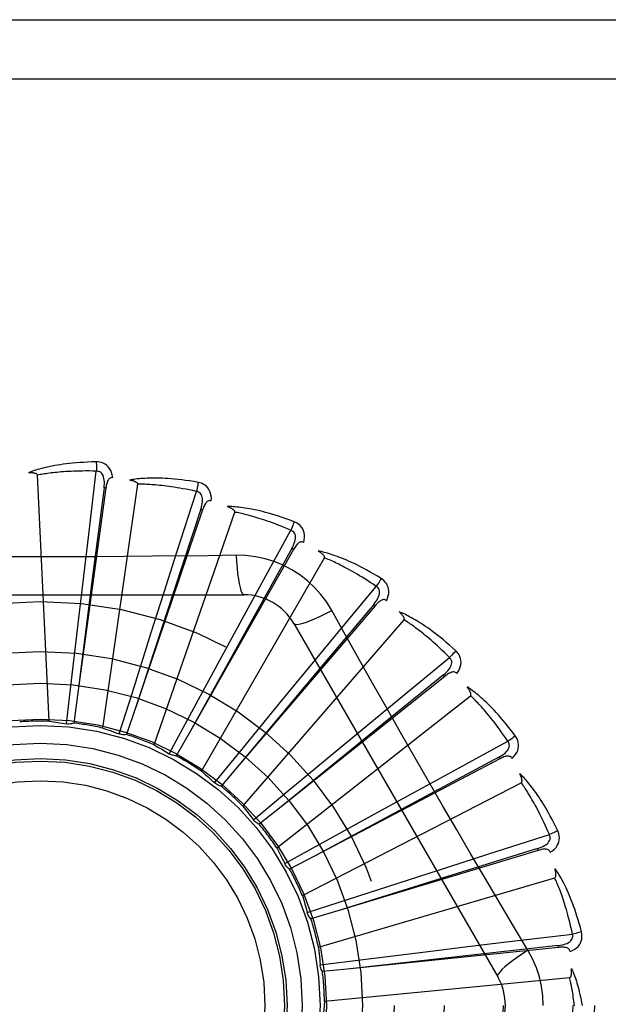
# Model space of a CAD drawing. Header units: inches. Extents: x 0 to 193, y 0 to 125.
# Tile 137 of 256: x 31.766 to 32.064, y 69.541 to 70.041. Entities that reach past the tile are written whole.
import ezdxf

# ---------------------------------------------------------------- set-up
doc = ezdxf.new("R2010")
doc.units = ezdxf.units.IN
doc.header["$LTSCALE"] = 10.6359875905
doc.header["$MEASUREMENT"] = 0
doc.linetypes.add('HIDDEN', pattern=[0.2, 0.1, -0.1])
doc.layers.add('LEFTHAND_DOOR_ASSEMBLY', color=7, linetype='CONTINUOUS')

msp = doc.modelspace()

# ---------------------------------------------------------------- linework, layer by layer
at = {"layer": 'LEFTHAND_DOOR_ASSEMBLY', "color": 8, "linetype": 'HIDDEN'}
for p, q in [((31.1976193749, 70.0406503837), (32.2596193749, 70.0406503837)), ((31.1676193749, 70.0106503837), (32.2596193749, 70.0106503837)), ((31.7806943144, 69.68482899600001), (31.7747480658, 69.8096560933)), ((31.800745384, 69.7796313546), (31.8046223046, 69.8116939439)), ((31.8078976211, 69.6813576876), (31.8256825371, 69.80505449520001)), ((31.8094742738, 69.80313223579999), (31.7951018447, 69.6980178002)), ((31.808523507, 69.8032621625), (31.8030997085, 69.7609730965)), ((31.8094743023, 69.8031324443), (31.808523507, 69.8032621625)), ((31.845527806, 69.77065215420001), (31.8554025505, 69.8014016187)), ((31.8585465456, 69.7920764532), (31.8245407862, 69.69158151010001)), ((31.8339523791, 69.6728008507), (31.8748256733, 69.7908964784)), ((31.8576375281, 69.79238390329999), (31.8443084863, 69.75188551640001)), ((31.8585465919, 69.79207659), (31.8576375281, 69.79238390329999)), ((31.7982206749, 69.7584925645), (31.800745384, 69.7796313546)), ((31.8878016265, 69.7533600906), (31.9033172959, 69.7816850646)), ((31.8390481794, 69.75037317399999), (31.845527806, 69.77065215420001)), ((31.9046396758, 69.771933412), (31.8522296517, 69.6796901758)), ((31.8755779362, 69.7690046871), (31.8614091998, 69.7687952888)), ((31.9038052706, 69.77240733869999), (31.8830527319, 69.7351633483)), ((31.9046397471, 69.7719335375), (31.9038052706, 69.77240733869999)), ((31.8579169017, 69.6594677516), (31.9204013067, 69.7676939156)), ((31.8030997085, 69.7609730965), (31.7950945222, 69.6979603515)), ((31.7956986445, 69.7371140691), (31.7982206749, 69.7584925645)), ((31.6726774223, 69.74898377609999), (31.8795613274, 69.74898377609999)), ((31.8443084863, 69.75188551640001), (31.8245227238, 69.6915264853)), ((31.8325258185, 69.7298583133), (31.8390481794, 69.75037317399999)), ((31.877601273, 69.7346738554), (31.8878016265, 69.7533600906)), ((31.9260389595, 69.728380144), (31.9466347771, 69.753256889)), ((31.9453581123, 69.74405447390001), (31.9179321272, 69.7114109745)), ((31.9460878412, 69.74343130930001), (31.9453581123, 69.74405447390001)), ((31.9460877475, 69.7434311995), (31.8771676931, 69.6627735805)), ((31.7920125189, 69.7054612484), (31.7956986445, 69.7371140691)), ((31.8830527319, 69.7351633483), (31.8522015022, 69.67963956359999)), ((31.8673143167, 69.71576408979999), (31.877601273, 69.7346738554)), ((31.8789250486, 69.6418402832), (31.9607622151, 69.7362854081)), ((31.9048204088, 69.73440043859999), (32.0082623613, 69.5552337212)), ((31.8229159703, 69.6994751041), (31.8325258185, 69.7298583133)), ((31.9124865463, 69.711962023), (31.9260389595, 69.728380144)), ((31.8521280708, 69.6877486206), (31.8673143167, 69.71576408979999)), ((31.958857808, 69.6966151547), (31.9837893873, 69.7171445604)), ((31.9179321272, 69.7114109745), (31.8771304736, 69.6627292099)), ((31.8988067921, 69.6953408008), (31.9124865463, 69.711962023)), ((31.7894911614, 69.6835138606), (31.7920125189, 69.7054612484)), ((31.9813927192, 69.70759996), (31.8984535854, 69.6414431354)), ((31.9807942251, 69.7083500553), (31.9476860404, 69.6814868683)), ((31.9813928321, 69.70760005), (31.9807942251, 69.7083500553)), ((31.8162866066, 69.6784015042), (31.8229159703, 69.6994751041)), ((31.7951018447, 69.6980178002), (31.7931500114, 69.683892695)), ((31.878593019, 69.6707056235), (31.8988067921, 69.6953408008)), ((31.8962175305, 69.6205555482), (31.9944496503, 69.6978061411)), ((31.9424431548, 69.6830585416), (31.958857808, 69.6966151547)), ((31.8245407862, 69.69158151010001), (31.8199510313, 69.6780810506)), ((31.8416303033, 69.6683104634), (31.8521280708, 69.6877486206)), ((31.8522296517, 69.6796901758), (31.8451678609, 69.6673023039)), ((31.9476860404, 69.6814868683), (31.8984086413, 69.6414066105)), ((31.9258650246, 69.6693265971), (31.9424431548, 69.6830585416)), ((31.9850720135, 69.6592131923), (32.0134382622, 69.6746532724)), ((31.8646062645, 69.6536054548), (31.878593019, 69.6707056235)), ((31.9013543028, 69.6489620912), (31.9258650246, 69.6693265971)), ((32.0092785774, 69.6657347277), (31.9153180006, 69.6164697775)), ((32.0088328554, 69.6665845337), (31.9712390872, 69.6464725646)), ((32.0092787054, 69.6657347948), (32.0088328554, 69.6665845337)), ((31.8771676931, 69.6627735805), (31.8678890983, 69.6519460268)), ((31.9663883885, 69.6490080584), (31.9850720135, 69.6592131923)), ((31.8843840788, 69.6348179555), (31.9013543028, 69.6489620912)), ((31.9091693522, 69.5963828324), (32.0202460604, 69.6536468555)), ((31.9475110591, 69.63866169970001), (31.9663883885, 69.6490080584)), ((31.9712390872, 69.6464725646), (31.9152669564, 69.6164424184)), ((31.8984535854, 69.6414431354), (31.8872935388, 69.6325672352)), ((31.9195892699, 69.6233038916), (31.9475110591, 69.63866169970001)), ((32.0037341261, 69.617526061), (32.0345098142, 69.6273187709)), ((31.9002489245, 69.61262699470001), (31.9195892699, 69.6233038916)), ((32.0287374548, 69.6193486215), (31.9271514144, 69.588756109)), ((32.0284606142, 69.6202674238), (31.9877399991, 69.6076335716)), ((32.028737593, 69.6193486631), (32.0284606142, 69.6202674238)), ((31.9153180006, 69.6164697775), (31.9026798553, 69.6098663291)), ((31.9834568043, 69.6110412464), (32.0037341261, 69.617526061)), ((31.9003685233, 69.612385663), (31.9002489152, 69.6126270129)), ((31.9629625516, 69.604454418), (31.9834568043, 69.6110412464)), ((31.917312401, 69.57019580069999), (32.0372190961, 69.605403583)), ((31.9877399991, 69.6076335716), (31.9270961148, 69.5887389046)), ((31.9326388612, 69.59465837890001), (31.9629625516, 69.604454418)), ((31.9116274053, 69.58783461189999), (31.9326388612, 69.59465837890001)), ((31.9271514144, 69.588756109), (31.9134919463, 69.5846637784)), ((32.0236092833, 69.5686938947), (32.0163435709, 69.5808596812)), ((32.0141696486, 69.57306044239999), (32.0462424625, 69.5768518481)), ((32.0390660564, 69.5701181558), (31.9335261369, 69.5593037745)), ((31.9716610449, 69.56794109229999), (31.9930315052, 69.5705303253)), ((31.9930315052, 69.5705303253), (32.0141696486, 69.57306044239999)), ((32.0389681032, 69.5710727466), (31.9965923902, 69.5663736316)), ((32.0390662, 69.5701181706), (32.0389681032, 69.5710727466)), ((31.9181082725, 69.5613368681), (31.9400314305, 69.5640608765)), ((31.9965923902, 69.5663736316), (31.9334685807, 69.5592973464)), ((31.9400314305, 69.5640608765), (31.9716610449, 69.56794109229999)), ((31.9335261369, 69.5593037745), (31.9193390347, 69.5578704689)), ((31.920352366, 69.5429409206), (32.0447553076, 69.5548199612))]:
    msp.add_line(p, q, dxfattribs=at)
for points in [[(31.8045626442, 69.8163666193), (31.8023342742, 69.8163195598), (31.8002020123, 69.8162451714), (31.798168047, 69.8161464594), (31.796226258, 69.8160254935), (31.7943724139, 69.8158840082), (31.7926028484, 69.8157242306), (31.7909135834, 69.8155478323), (31.7893011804, 69.8153568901), (31.7877619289, 69.8151530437), (31.7862925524, 69.8149382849), (31.784889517, 69.8147142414), (31.7835497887, 69.8144828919), (31.7822698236, 69.8142465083), (31.781047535, 69.8140052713), (31.7798801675, 69.8137599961), (31.7787662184, 69.8135103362), (31.7777038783, 69.81325573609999), (31.7766913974, 69.81299695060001), (31.7757271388, 69.8127339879), (31.7748089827, 69.8124681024), (31.7739349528, 69.8122000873), (31.7731029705, 69.81193107), (31.7723110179, 69.8116626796), (31.7715569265, 69.8113939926), (31.7708375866, 69.8111242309), (31.7701538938, 69.81085418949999)], [(31.8045626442, 69.8163666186), (31.8045995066, 69.8157447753), (31.8046263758, 69.8150341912), (31.8046422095, 69.8142578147), (31.8046467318, 69.8134298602), (31.804639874, 69.8125654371), (31.8046220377, 69.8116939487)], [(31.8129519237, 69.8083984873), (31.8127128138, 69.80973556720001), (31.8123650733, 69.81095022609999), (31.8119071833, 69.8120506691), (31.8113443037, 69.8130260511), (31.8106788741, 69.8138758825), (31.8099221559, 69.8145970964), (31.8090758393, 69.8151883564), (31.8081741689, 69.81565445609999), (31.807241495, 69.81599099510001), (31.8063093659, 69.8162165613), (31.8054206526, 69.8163421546), (31.8045626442, 69.8163666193)], [(31.7747480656, 69.8096560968), (31.7747075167, 69.8098242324), (31.7746291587, 69.809973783), (31.7745091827, 69.8101037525), (31.7743590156, 69.8102171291), (31.7741879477, 69.8103159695), (31.7739985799, 69.8104020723), (31.7737968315, 69.81047746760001), (31.7735820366, 69.8105435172), (31.7733552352, 69.810602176), (31.7731172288, 69.8106536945), (31.7728689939, 69.8106988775), (31.7726110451, 69.810738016), (31.7723446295, 69.8107716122), (31.7720685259, 69.8107998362), (31.7717823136, 69.8108230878), (31.7714848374, 69.8108411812), (31.77116956, 69.8108542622), (31.7708522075, 69.8108617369), (31.7705480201, 69.81086299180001), (31.7702519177, 69.8108582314)], [(31.8046223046, 69.8116939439), (31.8027724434, 69.8117338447), (31.8009965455, 69.8117568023), (31.7992961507, 69.811762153), (31.7976666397, 69.8117518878), (31.7961048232, 69.8117273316), (31.79460795, 69.8116898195), (31.7931730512, 69.8116407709), (31.7917975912, 69.8115812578), (31.7904788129, 69.8115125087), (31.7892144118, 69.81143547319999), (31.788001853, 69.8113512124), (31.7868390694, 69.81126062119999), (31.7857238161, 69.8111647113), (31.7846540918, 69.8110641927), (31.7836277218, 69.81096002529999), (31.7826429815, 69.8108524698), (31.7816978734, 69.8107420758), (31.7807910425, 69.8106289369), (31.779920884, 69.8105132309), (31.7790861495, 69.8103952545), (31.7782854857, 69.8102752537), (31.7775176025, 69.8101535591), (31.7767811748, 69.8100304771), (31.7760749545, 69.8099063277), (31.7753970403, 69.8097815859), (31.7747480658, 69.8096560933)], [(31.808522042, 69.8032620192), (31.8086323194, 69.8042939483), (31.8086887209, 69.8052751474), (31.8086885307, 69.806208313), (31.8086294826, 69.80708998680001), (31.8085069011, 69.8079197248), (31.8083195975, 69.8086905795), (31.8080677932, 69.80940007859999), (31.8077461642, 69.8100312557), (31.8073510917, 69.8105661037), (31.8068879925, 69.8110028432), (31.8063586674, 69.8113329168), (31.8057888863, 69.81155830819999), (31.8052080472, 69.8116786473), (31.8046179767, 69.8116944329)], [(31.8129555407, 69.8083979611), (31.8124937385, 69.808415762), (31.8120670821, 69.808349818), (31.8116740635, 69.8081950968), (31.8113192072, 69.8079666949), (31.8110090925, 69.8076770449), (31.810736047, 69.8073291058), (31.8104954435, 69.806927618), (31.8102847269, 69.8064796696), (31.8101009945, 69.8059921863), (31.809940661, 69.8054703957), (31.8097997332, 69.8049212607), (31.8096765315, 69.8043465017), (31.8095676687, 69.8037506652), (31.8094742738, 69.80313223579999)], [(31.8562282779, 69.8060011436), (31.8540312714, 69.8063766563), (31.8519234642, 69.8067071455), (31.8499075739, 69.80699514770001), (31.8479779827, 69.8072438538), (31.8461308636, 69.8074557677), (31.8443630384, 69.80763377), (31.842670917, 69.8077802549), (31.8410515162, 69.8078979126), (31.8395015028, 69.80798905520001), (31.8380180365, 69.80805625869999), (31.8365979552, 69.8081017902), (31.8352386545, 69.8081281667), (31.833937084, 69.8081382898), (31.8326912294, 69.8081327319), (31.8314985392, 69.8081128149), (31.8303574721, 69.8080784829), (31.8292661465, 69.808029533), (31.828222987, 69.8079670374), (31.8272263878, 69.8078913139), (31.8262745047, 69.8078039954), (31.8253655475, 69.807706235), (31.8244976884, 69.8075995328), (31.8236692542, 69.8074858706), (31.8228779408, 69.8073647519), (31.8221205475, 69.8072360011), (31.8213981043, 69.80710022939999)], [(31.8256825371, 69.8050544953), (31.8256745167, 69.80522726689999), (31.825625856, 69.8053889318), (31.8255326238, 69.80553922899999), (31.8254066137, 69.8056789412), (31.8252573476, 69.8058083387), (31.8250877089, 69.8059286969), (31.8249038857, 69.8060408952), (31.8247054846, 69.8061463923), (31.8244938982, 69.80624690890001), (31.8242699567, 69.8063425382), (31.8240347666, 69.8064338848), (31.8237888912, 69.806521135), (31.8235336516, 69.8066045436), (31.8232678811, 69.80668451), (31.8229912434, 69.8067615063), (31.8227025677, 69.8068355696), (31.8224008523, 69.806907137), (31.8220852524, 69.8069754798), (31.8217544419, 69.8070399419), (31.8214088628, 69.807100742)], [(31.8554025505, 69.8014016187), (31.8535938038, 69.801791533), (31.8518544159, 69.8021505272), (31.8501857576, 69.8024775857), (31.8485837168, 69.8027757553), (31.8470454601, 69.8030471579), (31.8455685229, 69.8032935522), (31.8441502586, 69.80351689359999), (31.8427883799, 69.8037187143), (31.8414804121, 69.803900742), (31.8402242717, 69.80406434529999), (31.8390176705, 69.8042110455), (31.8378587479, 69.80434211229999), (31.836745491, 69.80445896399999), (31.8356760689, 69.804562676), (31.8346485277, 69.8046546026), (31.8336612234, 69.8047353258), (31.8327122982, 69.8048057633), (31.8318004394, 69.8048662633), (31.8309241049, 69.8049173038), (31.8300821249, 69.8049594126), (31.829273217, 69.8049930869), (31.8284961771, 69.8050188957), (31.8277497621, 69.8050373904), (31.8270328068, 69.8050491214), (31.8263435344, 69.8050549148), (31.8256825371, 69.80505449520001)], [(31.8562282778, 69.8060011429), (31.8561472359, 69.8053866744), (31.8560398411, 69.804687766), (31.8559096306, 69.8039283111), (31.8557581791, 69.8031176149), (31.8555870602, 69.8022652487), (31.8554022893, 69.8014016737)], [(31.8629579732, 69.7965893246), (31.8629762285, 69.79794749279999), (31.862864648, 69.7992060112), (31.8626232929, 69.8003732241), (31.8622551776, 69.8014375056), (31.8617626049, 69.80239791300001), (31.8611560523, 69.8032493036), (31.8604369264, 69.8039900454), (31.8596397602, 69.8046183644), (31.8587876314, 69.8051253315), (31.8579150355, 69.805523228), (31.8570661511, 69.8058147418), (31.8562282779, 69.8060011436)], [(31.8576360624, 69.7923840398), (31.8579396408, 69.7933764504), (31.8581807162, 69.79432924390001), (31.8583571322, 69.79524558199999), (31.8584660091, 69.7961224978), (31.8585026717, 69.79696044), (31.8584646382, 69.79775281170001), (31.8583516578, 69.7984971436), (31.8581552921, 69.7991777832), (31.8578685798, 69.7997777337), (31.8574965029, 69.80029422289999), (31.8570392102, 69.8007185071), (31.8565223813, 69.8010476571), (31.8559748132, 69.8012757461), (31.8553983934, 69.80140291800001)], [(31.8629617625, 69.796588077), (31.8625114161, 69.7966929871), (31.8620798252, 69.7967089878), (31.8616645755, 69.79663141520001), (31.86127291, 69.7964742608), (31.8609135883, 69.7962485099), (31.860579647, 69.7959585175), (31.8602674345, 69.7956098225), (31.8599757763, 69.7952098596), (31.8597031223, 69.7947659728), (31.8594469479, 69.7942839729), (31.8592046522, 69.7937714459), (31.8589749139, 69.79323041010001), (31.8587552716, 69.792665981), (31.8585465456, 69.7920764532)], [(31.9049985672, 69.7860452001), (31.9029123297, 69.786829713), (31.9009051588, 69.787553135), (31.8989802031, 69.7882174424), (31.89713255, 69.7888268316), (31.8953589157, 69.78938448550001), (31.8936567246, 69.7898938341), (31.8920229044, 69.790357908), (31.8904550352, 69.79077991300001), (31.8889502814, 69.79116275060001), (31.8875063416, 69.79150948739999), (31.88612054, 69.7918229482), (31.8847907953, 69.7921060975), (31.8835146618, 69.7923623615), (31.8822902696, 69.79259268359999), (31.8811153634, 69.7927988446), (31.8799884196, 69.7929810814), (31.8789075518, 69.79313955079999), (31.8778714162, 69.7932756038), (31.8768784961, 69.7933898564), (31.8759272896, 69.7934842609), (31.8750162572, 69.7935602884), (31.8741438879, 69.7936197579), (31.8733089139, 69.7936649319), (31.8725089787, 69.793695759), (31.8717409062, 69.7937126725), (31.8710058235, 69.79371607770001)], [(31.8748256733, 69.7908964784), (31.8748504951, 69.7910676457), (31.8748333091, 69.7912355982), (31.8747702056, 69.7914008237), (31.8746729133, 69.79156185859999), (31.8745508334, 69.79171716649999), (31.8744070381, 69.7918674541), (31.8742477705, 69.79201241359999), (31.8740729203, 69.7921535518), (31.8738841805, 69.792292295), (31.8736823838, 69.7924285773), (31.8734687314, 69.7925627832), (31.8732438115, 69.79269498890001), (31.8730089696, 69.7928251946), (31.8727631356, 69.7929540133), (31.8725060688, 69.7930819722), (31.8722366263, 69.7932093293), (31.8719488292, 69.793338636), (31.8716569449, 69.7934635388), (31.8713747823, 69.7935778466), (31.8710977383, 69.793683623)], [(31.9033172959, 69.7816850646), (31.9016150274, 69.7824102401), (31.8999750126, 69.7830919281), (31.8983984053, 69.783728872), (31.8968817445, 69.7843248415), (31.8954226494, 69.7848824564), (31.8940190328, 69.78540391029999), (31.892668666, 69.785891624), (31.8913695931, 69.7863475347), (31.8901197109, 69.7867738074), (31.8889172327, 69.7871721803), (31.8877601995, 69.7875445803), (31.8866470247, 69.7878926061), (31.8855760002, 69.7882180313), (31.8845455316, 69.7885222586), (31.8835539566, 69.7888069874), (31.8825997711, 69.7890731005), (31.8816813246, 69.7893218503), (31.880797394, 69.7895538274), (31.8799465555, 69.789769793), (31.8791277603, 69.7899704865), (31.8783398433, 69.7901566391), (31.87758173, 69.7903290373), (31.8768523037, 69.79048845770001), (31.8761505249, 69.7906356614), (31.8754748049, 69.7907717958), (31.8748256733, 69.7908964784)], [(31.9049985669, 69.7860451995), (31.9048027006, 69.7854571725), (31.9045649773, 69.7847912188), (31.9042933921, 69.7840701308), (31.9039912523, 69.7833027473), (31.9036619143, 69.782498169), (31.9033170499, 69.781685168)], [(31.9098254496, 69.7755298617), (31.9101004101, 69.7768600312), (31.9102290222, 69.7781169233), (31.9102129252, 69.7793087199), (31.9100528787, 69.7804234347), (31.9097509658, 69.7814597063), (31.9093165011, 69.782410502), (31.908750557, 69.78327395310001), (31.9080867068, 69.7840417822), (31.9073459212, 69.7847008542), (31.9065643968, 69.7852567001), (31.9057860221, 69.7857035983), (31.9049985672, 69.7860452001)], [(31.9038038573, 69.7724077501), (31.9042897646, 69.773324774), (31.9047068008, 69.7742147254), (31.9050534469, 69.7750811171), (31.9053263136, 69.7759215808), (31.9055208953, 69.7767374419), (31.9056335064, 69.7775226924), (31.9056634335, 69.7782749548), (31.9055994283, 69.7789804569), (31.9054314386, 69.77962382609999), (31.9051638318, 69.78020139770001), (31.9047950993, 69.7807045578), (31.9043499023, 69.7811255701), (31.9038553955, 69.7814531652), (31.9033134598, 69.7816871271)], [(31.9098282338, 69.77552815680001), (31.9094063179, 69.7757162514), (31.9089858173, 69.775813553), (31.9085634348, 69.77581595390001), (31.9081490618, 69.7757357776), (31.9077535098, 69.7755821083), (31.9073707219, 69.7753605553), (31.9069981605, 69.7750772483), (31.9066360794, 69.7747397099), (31.9062843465, 69.7743554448), (31.9059415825, 69.7739306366), (31.9056066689, 69.7734732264), (31.9052786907, 69.7729854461), (31.9049561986, 69.7724727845), (31.9046396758, 69.771933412)], [(31.8614091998, 69.7687952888), (31.8330778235, 69.7684881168), (31.8188669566, 69.7683584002), (31.804637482, 69.76826583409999), (31.7904078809, 69.7681986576), (31.7761691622, 69.7681818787), (31.7619292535, 69.768195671), (31.7476947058, 69.7682612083), (31.733459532, 69.76835278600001), (31.7192497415, 69.7684823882)], [(31.8755778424, 69.76900666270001), (31.8757734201, 69.7656200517), (31.8760273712, 69.762435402), (31.8763301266, 69.7595524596), (31.8766804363, 69.7569531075), (31.8770782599, 69.7546421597), (31.8775181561, 69.7526799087), (31.8779939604, 69.75109816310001), (31.8784984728, 69.7499354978), (31.8790259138, 69.74922357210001), (31.8795610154, 69.74898377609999)], [(31.924150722, 69.7409611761), (31.9215535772, 69.7451593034), (31.9186139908, 69.7490824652), (31.9153416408, 69.7527189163), (31.9117607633, 69.7560443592), (31.9078899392, 69.7590416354), (31.9037642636, 69.7616818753), (31.8994155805, 69.76393829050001), (31.8948819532, 69.7657971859), (31.8902050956, 69.7672440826), (31.8854095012, 69.7682675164), (31.880528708, 69.7688548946), (31.8755779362, 69.7690046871)], [(31.9491108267, 69.75722004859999), (31.9472107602, 69.7583852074), (31.94537677, 69.7594754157), (31.9436123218, 69.7604920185), (31.9419133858, 69.7614400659), (31.9402773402, 69.7623233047), (31.9387023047, 69.7631455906), (31.9371858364, 69.7639104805), (31.9357261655, 69.76462158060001), (31.9343210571, 69.7652822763), (31.9329688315, 69.7658960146), (31.931667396, 69.7664660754), (31.9304152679, 69.7669957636), (31.9292106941, 69.7674889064), (31.9280520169, 69.7679467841), (31.9269373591, 69.76837157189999), (31.9258652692, 69.768763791), (31.9248339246, 69.7691239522), (31.9238422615, 69.76945363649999), (31.9228889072, 69.7697537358), (31.9219727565, 69.7700264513), (31.9210925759, 69.7702735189), (31.9202472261, 69.7704970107), (31.9194358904, 69.7706993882), (31.9186562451, 69.770881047), (31.9179052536, 69.7710430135), (31.9171840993, 69.77118547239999)], [(31.9204013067, 69.7676939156), (31.9204580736, 69.7678572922), (31.9204729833, 69.768025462), (31.9204422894, 69.7681996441), (31.9203772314, 69.7683761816), (31.9202867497, 69.7685517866), (31.9201739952, 69.7687265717), (31.9200450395, 69.7688990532), (31.9199000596, 69.7690707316), (31.9197409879, 69.7692426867), (31.9195686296, 69.7694146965), (31.9193842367, 69.76958691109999), (31.9191884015, 69.7697592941), (31.9189824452, 69.7699315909), (31.9187654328, 69.77010460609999), (31.9185372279, 69.7702789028), (31.9182967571, 69.7704549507), (31.9180435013, 69.770633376), (31.9177756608, 69.7708142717), (31.9174910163, 69.7709979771), (31.9171903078, 69.77118437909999)], [(31.9466347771, 69.753256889), (31.9451005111, 69.7542911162), (31.9436191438, 69.75527086), (31.9421915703, 69.7561946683), (31.9408151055, 69.7570668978), (31.9394879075, 69.7578905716), (31.9382083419, 69.7586682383), (31.9369746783, 69.7594026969), (31.935785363, 69.76009621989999), (31.9346387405, 69.7607513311), (31.9335333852, 69.7613700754), (31.9324677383, 69.7619547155), (31.9314405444, 69.7625071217), (31.9304504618, 69.7630293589), (31.9294961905, 69.7635231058), (31.9285764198, 69.763990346), (31.9276898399, 69.7644322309), (31.9268350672, 69.7648503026), (31.9260110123, 69.7652453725), (31.9252164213, 69.7656184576), (31.9244504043, 69.76597048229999), (31.9237119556, 69.7663023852), (31.9230001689, 69.7666151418), (31.9223140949, 69.7669097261), (31.9216528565, 69.7671870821), (31.9210151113, 69.7674486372), (31.9204013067, 69.7676939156)], [(31.9491108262, 69.75722004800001), (31.9488072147, 69.7566797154), (31.9484477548, 69.7560707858), (31.9480446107, 69.7554141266), (31.9476027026, 69.75471779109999), (31.9471270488, 69.7539900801), (31.9466345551, 69.7532570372)], [(31.9518604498, 69.7459812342), (31.9523821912, 69.7472354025), (31.9527463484, 69.7484452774), (31.9529560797, 69.7496185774), (31.9530098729, 69.7507434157), (31.9529095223, 69.75181808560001), (31.952662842, 69.7528339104), (31.9522705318, 69.7537888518), (31.9517639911, 69.7546684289), (31.9511613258, 69.7554557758), (31.9504991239, 69.7561494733), (31.9498193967, 69.7567355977), (31.9491108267, 69.75722004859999)], [(31.9453568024, 69.7440551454), (31.9460074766, 69.7448636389), (31.9465854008, 69.74565858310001), (31.9470897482, 69.7464437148), (31.9475167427, 69.7472173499), (31.9478622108, 69.7479816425), (31.9481213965, 69.7487313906), (31.9482931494, 69.749464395), (31.9483638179, 69.75016926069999), (31.9483206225, 69.75083279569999), (31.9481671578, 69.75145057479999), (31.9479003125, 69.7520144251), (31.9475428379, 69.7525120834), (31.9471192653, 69.75292734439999), (31.9466314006, 69.7532596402)], [(31.9518634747, 69.7459786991), (31.9514856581, 69.7462429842), (31.9510916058, 69.7464181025), (31.9506771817, 69.746500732), (31.9502547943, 69.7465008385), (31.9498371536, 69.7464250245), (31.9494192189, 69.7462800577), (31.9489996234, 69.74607245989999), (31.9485800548, 69.7458095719), (31.9481618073, 69.7454987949), (31.9477446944, 69.7451464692), (31.9473291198, 69.744760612), (31.9469146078, 69.7443435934), (31.9465007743, 69.7439010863), (31.9460877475, 69.7434311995)], [(31.9048205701, 69.7344001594), (31.905281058, 69.73406157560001), (31.9061252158, 69.7339550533), (31.9073175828, 69.7340792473), (31.9088471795, 69.7344255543), (31.9107144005, 69.7349951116), (31.9128996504, 69.7357880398), (31.9153729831, 69.7367943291), (31.9181005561, 69.7380030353), (31.9210555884, 69.7394057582), (31.9241525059, 69.74096209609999)], [(31.9449928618, 69.7038169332), (31.931079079, 69.72854191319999), (31.924150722, 69.7409611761)], [(31.9869707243, 69.72056750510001), (31.9853255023, 69.7220711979), (31.983730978, 69.7234887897), (31.982190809, 69.7248209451), (31.9807019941, 69.72607338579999), (31.979262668, 69.7272502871), (31.9778717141, 69.7283557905), (31.9765274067, 69.7293938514), (31.9752286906, 69.7303683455), (31.9739740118, 69.73128302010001), (31.9727623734, 69.7321415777), (31.9715923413, 69.7329476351), (31.9704630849, 69.733704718), (31.9693736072, 69.7344169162), (31.9683225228, 69.7350858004), (31.9673083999, 69.7357138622), (31.9663299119, 69.73630188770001), (31.9653853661, 69.7368507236), (31.9644740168, 69.7373621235), (31.963594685, 69.7378372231), (31.9627467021, 69.738278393), (31.9619291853, 69.7386875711), (31.9611414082, 69.7390670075), (31.9603830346, 69.7394192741), (31.9596518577, 69.73974519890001), (31.95894509, 69.7400463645), (31.9582639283, 69.7403227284)], [(31.9607622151, 69.7362854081), (31.9608488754, 69.736435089), (31.9608953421, 69.7365973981), (31.960898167, 69.7367742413), (31.9608676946, 69.7369599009), (31.9608120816, 69.7371494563), (31.9607344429, 69.7373424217), (31.96064046, 69.7375361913), (31.9605305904, 69.7377322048), (31.960406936, 69.73793115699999), (31.9602702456, 69.7381326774), (31.9601217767, 69.73833667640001), (31.9599621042, 69.7385430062), (31.9597924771, 69.7387511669), (31.9596121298, 69.7389621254), (31.9594210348, 69.7391764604), (31.9592182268, 69.73939483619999), (31.9590031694, 69.73961809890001), (31.9587745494, 69.739846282), (31.958530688, 69.7400797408), (31.958272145, 69.7403183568)], [(31.9837893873, 69.7171445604), (31.9824785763, 69.7184504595), (31.981209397, 69.71969284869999), (31.9799824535, 69.7208701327), (31.9787959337, 69.7219870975), (31.9776486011, 69.7230470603), (31.9765393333, 69.7240528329), (31.9754669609, 69.7250074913), (31.9744303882, 69.7259135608), (31.9734284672, 69.726773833), (31.9724601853, 69.7275905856), (31.9715244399, 69.7283663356), (31.9706203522, 69.72910315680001), (31.9697469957, 69.7298033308), (31.9689034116, 69.7304687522), (31.9680886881, 69.7311016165), (31.9673017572, 69.7317033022), (31.9665415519, 69.7322755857), (31.9658071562, 69.7328194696), (31.9650975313, 69.7333361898), (31.9644119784, 69.73382682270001), (31.9637496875, 69.73429248), (31.9631099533, 69.7347342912), (31.9624920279, 69.73515339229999), (31.961895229, 69.7355508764), (31.9613185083, 69.7359283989), (31.9607622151, 69.7362854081)], [(31.9869707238, 69.7205675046), (31.9865703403, 69.7200943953), (31.9861021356, 69.7195644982), (31.9855820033, 69.7189960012), (31.9850162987, 69.718395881), (31.9844115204, 69.7177713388), (31.9837891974, 69.7171447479)], [(31.9875436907, 69.7090114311), (31.9882933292, 69.7101441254), (31.9888798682, 69.7112631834), (31.9893078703, 69.7123755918), (31.9895735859, 69.7134699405), (31.9896784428, 69.7145441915), (31.9896284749, 69.71558835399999), (31.9894239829, 69.7166002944), (31.9890930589, 69.7175598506), (31.9886502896, 69.7184470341), (31.9881313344, 69.71925352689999), (31.9875748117, 69.71995770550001), (31.9869707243, 69.72056750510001)], [(31.9807930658, 69.7083509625), (31.9815849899, 69.7090217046), (31.9823029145, 69.7096929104), (31.9829467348, 69.7103684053), (31.9835124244, 69.7110472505), (31.9839962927, 69.7117323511), (31.9843926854, 69.7124194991), (31.9847000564, 69.7131067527), (31.9849028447, 69.7137855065), (31.9849860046, 69.7144452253), (31.9849522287, 69.7150808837), (31.984796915, 69.7156850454), (31.9845400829, 69.71624136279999), (31.9842027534, 69.7167292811), (31.9837865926, 69.7171479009)], [(31.9875457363, 69.7090087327), (31.9872238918, 69.7093402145), (31.9868696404, 69.7095868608), (31.9864784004, 69.70974607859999), (31.9860639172, 69.7098256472), (31.9856395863, 69.7098299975), (31.9852018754, 69.7097665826), (31.9847507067, 69.7096420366), (31.9842891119, 69.7094632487), (31.9838197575, 69.7092372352), (31.983343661, 69.7089702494), (31.9828627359, 69.7086700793), (31.9823769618, 69.7083391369), (31.9818870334, 69.7079830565), (31.9813927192, 69.70759996)], [(32.0163435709, 69.5808596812), (32.001911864, 69.60524178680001), (31.9946940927, 69.6174839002), (31.9874991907, 69.6297607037), (31.9803262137, 69.6420503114), (31.9731923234, 69.6543730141), (31.9660843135, 69.6667120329), (31.9590237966, 69.6790722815), (31.9519855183, 69.6914460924), (31.9449928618, 69.7038169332)], [(32.0172099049, 69.6774122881), (32.0158789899, 69.6792001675), (32.0145815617, 69.6808939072), (32.0133213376, 69.6824934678), (32.0120964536, 69.6840050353), (32.010905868, 69.6854330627), (32.0097492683, 69.68678182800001), (32.0086257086, 69.6880555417), (32.0075348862, 69.6892582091), (32.0064759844, 69.6903938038), (32.005448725, 69.6914661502), (32.0044523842, 69.6924790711), (32.0034868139, 69.6934361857), (32.0025518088, 69.6943416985), (32.0016463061, 69.6951974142), (32.0007693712, 69.6960060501), (31.9999198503, 69.69676862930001), (31.9990962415, 69.6974863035), (31.9982981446, 69.6981609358), (31.9975246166, 69.6987938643), (31.9967754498, 69.69938754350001), (31.9960501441, 69.69994404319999), (31.995348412, 69.7004657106), (31.9946704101, 69.70095513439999), (31.9940141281, 69.7014135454), (31.9933771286, 69.7018430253), (31.9927605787, 69.7022433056)], [(31.9944496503, 69.6978061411), (31.9945630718, 69.6979367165), (31.9946394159, 69.6980872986), (31.9946756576, 69.6982604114), (31.9946808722, 69.6984484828), (31.9946621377, 69.6986451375), (31.9946224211, 69.698849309), (31.9945668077, 69.6990573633), (31.9944960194, 69.6992706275), (31.9944122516, 69.6994893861), (31.9943161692, 69.6997131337), (31.9942089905, 69.699941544), (31.9940912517, 69.7001743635), (31.9939640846, 69.7004108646), (31.9938269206, 69.7006521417), (31.993679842, 69.7008987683), (31.993522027, 69.70115157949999), (31.9933498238, 69.7014159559), (31.993171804, 69.7016788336), (31.9929962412, 69.7019275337), (31.9928203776, 69.7021662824)], [(32.0134382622, 69.6746532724), (32.0123982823, 69.6761836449), (32.0113871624, 69.6776437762), (32.0104051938, 69.6790319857), (32.009451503, 69.6803533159), (32.0085255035, 69.6816112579), (32.0076266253, 69.68280878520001), (32.0067543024, 69.6839491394), (32.0059079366, 69.6850350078), (32.0050869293, 69.6860693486), (32.0042907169, 69.68705459), (32.0035186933, 69.6879934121), (32.002770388, 69.68888801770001), (32.002045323, 69.6897408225), (32.0013429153, 69.69055386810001), (32.0006626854, 69.6913294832), (32.000003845, 69.6920692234), (31.999365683, 69.6927750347), (31.9987474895, 69.69344807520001), (31.9981484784, 69.694089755), (31.9975681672, 69.6947012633), (31.997005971, 69.6952838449), (31.9964614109, 69.6958387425), (31.9959339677, 69.6963672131), (31.9954231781, 69.696870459), (31.994928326, 69.6973503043), (31.9944496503, 69.6978061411)], [(31.7806943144, 69.68482899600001), (31.7829047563, 69.6845496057), (31.7851077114, 69.6842372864), (31.7873031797, 69.683892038), (31.7894911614, 69.6835138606)], [(31.7931500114, 69.683892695), (31.7925641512, 69.6836858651), (31.7919638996, 69.6835363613), (31.7913433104, 69.6834436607), (31.7907177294, 69.6834085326), (31.7901023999, 69.6834320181), (31.7894912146, 69.68351385)], [(31.8078976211, 69.6813576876), (31.8100152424, 69.6806650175), (31.8121192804, 69.6799414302), (31.8142097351, 69.6791869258), (31.8162866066, 69.6784015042)], [(31.8199510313, 69.6780810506), (31.8193366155, 69.67798883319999), (31.8187189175, 69.6779556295), (31.8180919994, 69.67798205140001), (31.8174710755, 69.6780659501), (31.8168713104, 69.6782054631), (31.8162866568, 69.6784014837)], [(32.0088318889, 69.666585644), (32.0097364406, 69.6670943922), (32.0105684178, 69.66761760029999), (32.0113284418, 69.6681590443), (32.0120123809, 69.6687185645), (32.0126171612, 69.6692997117), (32.0131364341, 69.6698994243), (32.0135683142, 69.6705160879), (32.0138958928, 69.6711441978), (32.0141024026, 69.6717762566), (32.0141895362, 69.6724068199), (32.0141513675, 69.67302945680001), (32.0140044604, 69.67362432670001), (32.0137655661, 69.6741672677), (32.0134361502, 69.6746570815)], [(32.0172099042, 69.67741228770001), (32.01672721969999, 69.6770235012), (32.0161671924, 69.6765917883), (32.0155488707, 69.6761320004), (32.0148798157, 69.6756497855), (32.0141677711, 69.6751509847), (32.0134381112, 69.6746534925)], [(32.0155855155, 69.6659566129), (32.01653597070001, 69.6669269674), (32.0173236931, 69.6679147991), (32.0179544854, 69.6689261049), (32.0184225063, 69.6699503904), (32.0187287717, 69.67098538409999), (32.0188773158, 69.6720201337), (32.01886803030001, 69.6730524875), (32.0187246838, 69.6740573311), (32.0184578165, 69.6750122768), (32.0181008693, 69.6759024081), (32.0176876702, 69.676699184), (32.0172099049, 69.6774122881)], [(31.8339523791, 69.6728008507), (31.8359006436, 69.67171993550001), (31.8378297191, 69.6706112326), (31.8397396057, 69.66947474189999), (31.8416303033, 69.6683104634)], [(31.8451678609, 69.6673023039), (31.8445470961, 69.667328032), (31.8439342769, 69.6674123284), (31.8433236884, 69.6675569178), (31.8427298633, 69.667756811), (31.8421673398, 69.6680073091), (31.8416303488, 69.6683104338)], [(32.0155871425, 69.665953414), (32.0153337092, 69.666339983), (32.0150324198, 69.6666493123), (32.0146782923, 69.6668797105), (32.0142862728, 69.6670362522), (32.0138703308, 69.6671207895), (32.0134284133, 69.6671412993), (32.0129616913, 69.6671043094), (32.0124744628, 69.6670160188), (32.0119706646, 69.6668828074), (32.0114525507, 69.6667106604), (32.0109235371, 69.6665068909), (32.0103840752, 69.6662738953), (32.0098359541, 69.6660171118), (32.0092785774, 69.6657347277)], [(31.8579169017, 69.6594677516), (31.859625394, 69.6580376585), (31.8613097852, 69.6565839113), (31.8629700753, 69.6551065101), (31.8646062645, 69.6536054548)], [(32.0387354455, 69.6293141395), (32.0377669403, 69.6313215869), (32.0368135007, 69.6332302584), (32.0358787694, 69.63503941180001), (32.0349620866, 69.6367554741), (32.0340632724, 69.6383830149), (32.0331828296, 69.6399262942), (32.032320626, 69.6413896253), (32.0314771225, 69.6427769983), (32.0306522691, 69.6440924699), (32.0298465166, 69.6453398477), (32.0290598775, 69.64652302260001), (32.0282928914, 69.6476455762), (32.0275461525, 69.64871167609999), (32.0268189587, 69.6497232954), (32.0261109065, 69.6506832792), (32.0254210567, 69.6515928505), (32.0247481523, 69.6524534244), (32.02409215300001, 69.653266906), (32.0234523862, 69.6540347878), (32.0228291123, 69.6547595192), (32.0222222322, 69.6554432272), (32.0216319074, 69.6560882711), (32.021058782, 69.6566971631), (32.0205011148, 69.6572714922), (32.0199569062, 69.65781376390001), (32.0194272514, 69.6583234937)], [(32.0202460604, 69.6536468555), (32.0203821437, 69.65375360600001), (32.020485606, 69.6538870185), (32.0205539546, 69.65405014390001), (32.0205946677, 69.6542338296), (32.020613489, 69.6544304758), (32.0206131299, 69.6546384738), (32.0205978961, 69.654853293), (32.0205687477, 69.6550760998), (32.0205278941, 69.65530675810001), (32.0204758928, 69.6555446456), (32.020413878, 69.6557892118), (32.0203423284, 69.6560401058), (32.0202622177, 69.6562963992), (32.0201731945, 69.65655927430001), (32.0200754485, 69.6568292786), (32.0199683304, 69.6571073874), (32.0198516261, 69.65739464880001), (32.0197242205, 69.6576913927), (32.0195847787, 69.6579983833), (32.0194337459, 69.6583153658)], [(31.8678890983, 69.6519460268), (31.8672844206, 69.6520887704), (31.866698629, 69.65228752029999), (31.8661264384, 69.6525450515), (31.8655811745, 69.6528537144), (31.8650762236, 69.653206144), (31.8646063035, 69.6536054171)], [(32.0345098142, 69.6273187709), (32.0337782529, 69.629018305), (32.033061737, 69.6306434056), (32.0323602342, 69.6321923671), (32.0316738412, 69.6336703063), (32.0310026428, 69.6350807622), (32.0303466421, 69.63642676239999), (32.0297058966, 69.6377115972), (32.0290803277, 69.6389380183), (32.0284699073, 69.6401090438), (32.0278745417, 69.6412271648), (32.0272941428, 69.64229512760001), (32.0267286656, 69.64331518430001), (32.0261780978, 69.6442897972), (32.0256422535, 69.6452210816), (32.0251211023, 69.6461114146), (32.0246141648, 69.6469624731), (32.0241211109, 69.6477763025), (32.0236414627, 69.6485541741), (32.0231747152, 69.6492976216), (32.0227206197, 69.6500079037), (32.02227883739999, 69.6506863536), (32.0218491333, 69.6513342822), (32.0214312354, 69.6519530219), (32.0210249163, 69.6525438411), (32.0206298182, 69.6531086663), (32.0202460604, 69.6536468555)], [(31.8789250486, 69.6418402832), (31.8803314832, 69.6401133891), (31.8817101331, 69.6383673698), (31.8830609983, 69.63660222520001), (31.8843840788, 69.6348179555)], [(31.8872935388, 69.6325672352), (31.8867268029, 69.6328218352), (31.8861892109, 69.6331278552), (31.8856760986, 69.6334890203), (31.8851991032, 69.6338952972), (31.8847699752, 69.6343369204), (31.88438411, 69.6348179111)], [(32.0387354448, 69.6293141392), (32.0381879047, 69.6290237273), (32.0375562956, 69.62870580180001), (32.0368621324, 69.62837134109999), (32.0361139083, 69.6280244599), (32.0353203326, 69.6276694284), (32.0345097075, 69.62731901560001)], [(32.0349724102, 69.6183729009), (32.0360893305, 69.6191458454), (32.0370497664, 69.6199667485), (32.0378605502, 69.6208404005), (32.0385139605, 69.6217576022), (32.039010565, 69.622715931), (32.0393522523, 69.6237038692), (32.0395385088, 69.6247193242), (32.0395879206, 69.6257331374), (32.0395066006, 69.6267213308), (32.0393245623, 69.627662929), (32.0390696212, 69.6285235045), (32.0387354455, 69.6293141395)], [(32.0284598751, 69.6202686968), (32.0294443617, 69.62059706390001), (32.0303603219, 69.6209533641), (32.0312090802, 69.6213411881), (32.0319865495, 69.6217611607), (32.0326903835, 69.62221735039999), (32.0333137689, 69.62270795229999), (32.0338545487, 69.62323173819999), (32.0342950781, 69.6237865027), (32.0346174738, 69.6243680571), (32.0348223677, 69.6249707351), (32.0349027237, 69.6255893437), (32.0348710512, 69.6262012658), (32.0347392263, 69.6267796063), (32.0345084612, 69.6273229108)], [(31.8962175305, 69.6205555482), (31.8969227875, 69.6192510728), (31.8976147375, 69.6179397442), (31.8982934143, 69.6166214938), (31.8989587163, 69.61529652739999), (31.8996105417, 69.6139650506), (31.9002489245, 69.61262699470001)], [(32.0349736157, 69.6183690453), (32.0347978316, 69.6187967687), (32.0345605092, 69.6191576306), (32.0342564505, 69.6194508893), (32.0339012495, 69.61967876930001), (32.0335089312, 69.61984051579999), (32.0330790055, 69.6199443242), (32.0326138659, 69.6199963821), (32.0321188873, 69.6200019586), (32.031599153, 69.6199665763), (32.0310579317, 69.6198956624), (32.0304998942, 69.6197957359), (32.0299259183, 69.6196690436), (32.0293387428, 69.619520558), (32.0287374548, 69.6193486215)], [(31.9026798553, 69.6098663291), (31.90220933, 69.6101944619), (31.90177095, 69.6105614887), (31.901361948, 69.610970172), (31.9009889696, 69.61141340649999), (31.9006587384, 69.6118842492), (31.9003685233, 69.612385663)], [(32.0372190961, 69.605403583), (32.0373729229, 69.60548265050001), (32.0374997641, 69.6055940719), (32.0375977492, 69.6057413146), (32.0376724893, 69.60591397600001), (32.0377281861, 69.6061035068), (32.0377671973, 69.60630781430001), (32.0377928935, 69.6065216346), (32.0378064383, 69.6067459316), (32.0378099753, 69.6069801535), (32.0378039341, 69.6072235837), (32.0377893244, 69.6074754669), (32.0377665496, 69.60773536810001), (32.0377363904, 69.6080021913), (32.0376987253, 69.608277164), (32.0376538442, 69.6085607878), (32.0376012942, 69.6088541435), (32.0375396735, 69.6091636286), (32.037472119, 69.6094737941), (32.0374016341, 69.609769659), (32.0373272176, 69.6100562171)], [(32.0507693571, 69.57801145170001), (32.0501982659, 69.5801659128), (32.0496232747, 69.5822205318), (32.0490478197, 69.5841738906), (32.0484724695, 69.5860324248), (32.0478979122, 69.5878006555), (32.0473254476, 69.5894826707), (32.0467557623, 69.59108273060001), (32.0461900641, 69.5926046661), (32.0456290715, 69.59405246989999), (32.0450739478, 69.5954297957), (32.0445254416, 69.59674046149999), (32.0439847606, 69.5979878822), (32.043453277, 69.5991760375), (32.0429306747, 69.6003069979), (32.0424170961, 69.6013836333), (32.0419118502, 69.6024073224), (32.0414139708, 69.6033796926), (32.0409237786, 69.60430262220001), (32.0404408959, 69.6051777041), (32.0399660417, 69.6060072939), (32.0394995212, 69.6067934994), (32.0390419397, 69.6075386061), (32.038594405, 69.6082449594), (32.038155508, 69.60891444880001), (32.0377237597, 69.6095499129), (32.0373001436, 69.6101506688)], [(32.0462424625, 69.5768518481), (32.0458457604, 69.5786591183), (32.0454497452, 69.5803904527), (32.0450540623, 69.5820441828), (32.0446597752, 69.5836253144), (32.0442676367, 69.5851373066), (32.043878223, 69.5865831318), (32.0434922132, 69.5879660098), (32.0431100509, 69.58928865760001), (32.0427322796, 69.590554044), (32.0423592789, 69.5917646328), (32.0419914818, 69.59292313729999), (32.0416292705, 69.5940317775), (32.0412730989, 69.5950929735), (32.0409231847, 69.5961088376), (32.040579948, 69.5970817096), (32.0402432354, 69.5980133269), (32.0399131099, 69.5989057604), (32.0395893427, 69.5997603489), (32.0392717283, 69.6005786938), (32.0389602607, 69.6013620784), (32.0386548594, 69.6021118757), (32.038355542, 69.6028294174), (32.0380622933, 69.60351606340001), (32.0377751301, 69.604173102), (32.0374940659, 69.60480249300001), (32.0372190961, 69.605403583)], [(31.9091693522, 69.5963828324), (31.9098334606, 69.5942560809), (31.9104645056, 69.5921224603), (31.9110624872, 69.58998197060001), (31.9116274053, 69.58783461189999)], [(31.9134919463, 69.5846637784), (31.9130604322, 69.5851107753), (31.9126750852, 69.5855946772), (31.9123329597, 69.5861206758), (31.9120411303, 69.5866751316), (31.9118068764, 69.58724461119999), (31.9116274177, 69.5878345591)], [(32.0389676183, 69.5710741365), (32.0399964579, 69.5712102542), (32.0409632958, 69.5713867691), (32.0418701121, 69.57160695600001), (32.0427130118, 69.5718722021), (32.0434904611, 69.57218694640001), (32.0441954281, 69.572550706), (32.0448255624, 69.5729626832), (32.0453631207, 69.5734240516), (32.0457897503, 69.5739340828), (32.046104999, 69.57448709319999), (32.0463009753, 69.5750793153), (32.0463856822, 69.5756861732), (32.0463656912, 69.5762790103), (32.0462419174, 69.5768561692)], [(32.0450036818, 69.5679800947), (32.0462466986, 69.5685276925), (32.047345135, 69.5691519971), (32.0483066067, 69.56985641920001), (32.0491217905, 69.5706333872), (32.0497907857, 69.57148041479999), (32.0503132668, 69.5723858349), (32.0506883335, 69.57334769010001), (32.05092871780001, 69.57433383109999), (32.0510358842, 69.57531955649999), (32.0510353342, 69.5762785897), (32.0509478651, 69.5771718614), (32.0507693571, 69.57801145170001)], [(32.0507693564, 69.5780114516), (32.0501767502, 69.5778299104), (32.0494963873, 69.5776372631), (32.0487514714, 69.5774402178), (32.047951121, 69.5772412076), (32.0471046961, 69.5770427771), (32.046242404, 69.5768521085)], [(31.917312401, 69.57019580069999), (31.9175620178, 69.567981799), (31.9177778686, 69.5657673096), (31.9179599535, 69.5635523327), (31.9181082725, 69.5613368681)], [(32.0450037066, 69.5679775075), (32.0449123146, 69.568429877), (32.0447477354, 69.56882859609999), (32.0445046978, 69.5691740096), (32.0441990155, 69.5694650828), (32.0438443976, 69.5696981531), (32.0434418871, 69.5698814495), (32.0429950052, 69.5700205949), (32.0425100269, 69.5701197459), (32.0419929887, 69.5701833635), (32.0414481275, 69.5702161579), (32.0408812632, 69.5702236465), (32.0402936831, 69.5702078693), (32.0396890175, 69.5701731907), (32.0390660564, 69.5701181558)], [(32.023610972, 69.5686949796), (32.020775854, 69.56683228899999), (32.018144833, 69.56502003), (32.0157995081, 69.563316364), (32.0137235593, 69.5617133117), (32.0119211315, 69.5602133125), (32.0104417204, 69.5588512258), (32.0093097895, 69.5576482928), (32.0085551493, 69.5566300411), (32.0082023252, 69.5558173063), (32.0082622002, 69.55523400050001)], [(32.0313610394, 69.5406503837), (32.0311391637, 69.545527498), (32.0304847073, 69.5503600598), (32.029400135, 69.55513569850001), (32.0278887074, 69.5598078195), (32.0259562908, 69.5643307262), (32.0236092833, 69.5686938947)], [(31.9193390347, 69.5578704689), (31.9189999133, 69.5583910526), (31.9187131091, 69.5589391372), (31.9184767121, 69.559520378), (31.9182950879, 69.5601200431), (31.918172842, 69.5607235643), (31.9181082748, 69.5613368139)], [(32.0447553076, 69.5548199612), (32.0449206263, 69.55486803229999), (32.0450658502, 69.5549529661), (32.0451898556, 69.5550784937), (32.0452960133, 69.555233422), (32.0453866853, 69.555408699), (32.0454637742, 69.5556016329), (32.0455295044, 69.5558062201), (32.0455852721, 69.55602334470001), (32.0456331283, 69.5562521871), (32.0456733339, 69.5564918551), (32.0457067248, 69.5567413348), (32.0457336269, 69.5570001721), (32.0457546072, 69.5572671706), (32.0457697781, 69.5575435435), (32.04577951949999, 69.55782972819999), (32.0457835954, 69.5581268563), (32.0457819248, 69.5584401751), (32.0457744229, 69.5587577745), (32.0457609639, 69.5590682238), (32.0457415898, 69.5593753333)], [(32.0457341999, 69.5594527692), (32.0460369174, 69.5587855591), (32.0463403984, 69.5580825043), (32.046643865, 69.55734435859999), (32.0469481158, 69.55656838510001), (32.0472538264, 69.5557526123), (32.0475602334, 69.55489540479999), (32.04786691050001, 69.553995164), (32.0481732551, 69.5530497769), (32.0484785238, 69.5520572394), (32.0487824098, 69.5510156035), (32.0490842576, 69.5499229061), (32.0493839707, 69.5487771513), (32.0496811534, 69.5475766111), (32.0499755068, 69.5463184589), (32.0502670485, 69.5450006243), (32.0505537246, 69.5436190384), (32.0508336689, 69.5421684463), (32.0511057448, 69.5406503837)], [(32.0472214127, 69.5404546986), (32.0470795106, 69.5416618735), (32.0469336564, 69.5428190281), (32.0467847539, 69.5439284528), (32.0466334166, 69.5449921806), (32.0464804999, 69.5460124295), (32.0463261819, 69.5469909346), (32.0461709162, 69.5479297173), (32.0460147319, 69.5488301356), (32.04585773, 69.5496938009), (32.0457001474, 69.5505219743), (32.0455421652, 69.55131601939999), (32.0453840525, 69.5520772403), (32.0452260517, 69.5528069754), (32.0450684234, 69.5535064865), (32.0449115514, 69.5541776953), (32.0447553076, 69.5548199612)], [(31.920352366, 69.5429409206), (31.9201784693, 69.5407196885), (31.9199713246, 69.5385043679), (31.9197309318, 69.5362949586), (31.9194572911, 69.5340914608)]]:
    msp.add_lwpolyline(points, dxfattribs=at)
for radius in [0.2812500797, 0.2702837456, 0.235, 0.205, 0.179592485, 0.1635, 0.1452498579, 0.1420000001, 0.133, 0.12525, 0.124, 0.1139999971]:
    msp.add_circle((31.7761193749, 69.5406503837), radius, dxfattribs=at)
for centre, radius, start, end in [((31.8795613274, 69.71981710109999), 0.0291666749, 30, 90), ((31.7761193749, 69.5406503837), 0.1442511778, 88.182554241, 94.1288010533), ((31.7761193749, 69.5406503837), 0.1442511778, 77.27346333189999, 83.21971014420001), ((31.7761193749, 69.5406503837), 0.1442511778, 66.3643724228, 72.3106192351), ((31.7761193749, 69.5406503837), 0.1442511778, 55.45528151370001, 61.40152832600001), ((31.7761193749, 69.5406503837), 0.1442511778, 44.5461906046, 50.4924374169), ((31.7761193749, 69.5406503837), 0.1442511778, 33.63709969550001, 39.58334650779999), ((31.7761193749, 69.5406503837), 0.1442511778, 22.7280087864, 28.6742555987), ((31.7761193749, 69.5406503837), 0.1442511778, 11.8189178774, 17.7651646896), ((31.7761193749, 69.5406503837), 0.1442511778, 0.9098269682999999, 6.856073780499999), ((31.9830032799, 69.5406503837), 0.0291666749, 329.9999999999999, 30)]:
    msp.add_arc(centre, radius, start, end, dxfattribs=at)

doc.saveas('drawing.dxf')
